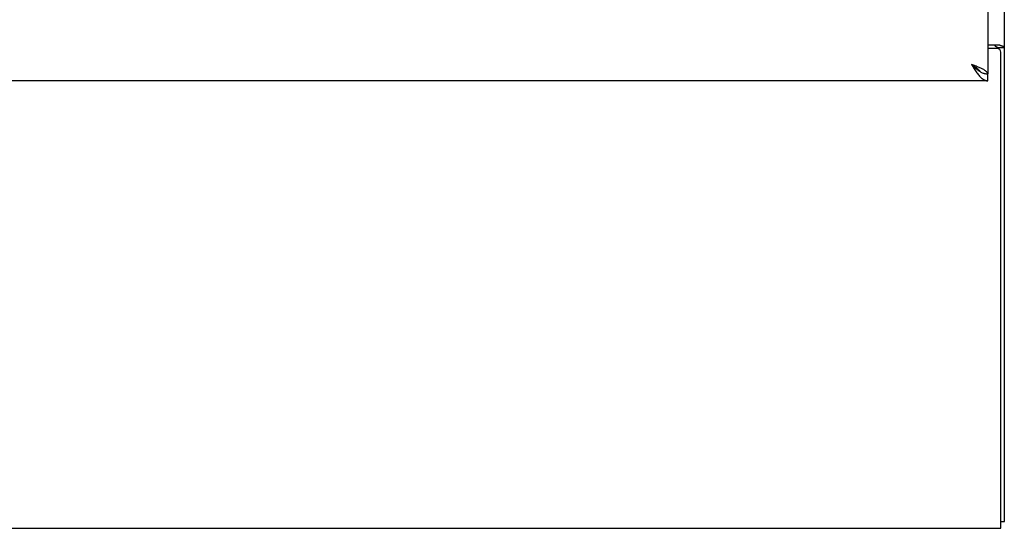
# Model space of a CAD drawing. Header units: inches. Extents: x 0 to 225, y 0 to 145.
# Tile 29 of 104: x 82.1 to 96.96, y 35.82 to 43.49. Entities that reach past the tile are written whole.
import ezdxf

# ---------------------------------------------------------------- set-up
doc = ezdxf.new("R2010")
doc.units = ezdxf.units.IN
doc.header["$LTSCALE"] = 12.349732
doc.header["$MEASUREMENT"] = 0
doc.layers.get('0').update_dxf_attribs({"linetype": 'CONTINUOUS'})
doc.layers.add('DIMENSIONS', color=7, linetype='CONTINUOUS')
doc.styles.get("Standard").update_dxf_attribs({"font": 'txt', "width": 0.8})
doc.dimstyles.new('DIMSTYLE_3', dxfattribs={"dimtxt": 1.030245, "dimasz": 1.320827, "dimexe": 0.09, "dimexo": 0.07, "dimgap": 0.039, "dimtad": 0, "dimtih": 1, "dimtoh": 1, "dimzin": 4, "dimdsep": 46, "dimtxsty": 'Standard', "dimblk": '_FILLED', "dimblk1": '_FILLED', "dimblk2": '_FILLED', "dimcen": 0.09, "dimadec": 0, "dimazin": 0, "dimtfac": 1, "dimtofl": 0, "dimtmove": 0, "dimatfit": 3, "dimldrblk": '_FILLED', "dimfxl": 0, "dimtolj": 1, "dimtzin": 4, "dimarcsym": 0})

# ---------------------------------------------------------------- blocks, each defined once
blk = doc.blocks.new('_FILLED')
at = {"color": 0, "linetype": 'ByBlock'}
blk.add_solid([(0, 0), (-1, 0.2), (-1, -0.2)], dxfattribs=at)
blk = doc.blocks.new('*D13')
at = {"layer": 'DIMENSIONS', "color": 2, "linetype": 'Continuous'}
for p, q in [((73.902, 93.349), (71.26, 93.349)), ((77.527, 93.349), (79.742, 93.349))]:
    blk.add_line(p, q, dxfattribs=at)
at = {"layer": 'DIMENSIONS', "color": 2, "linetype": 'Continuous', "xscale": 1.3208269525, "yscale": 1.3208269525, "zscale": 1.3208269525}
blk.add_blockref('_FILLED', (73.902, 93.349), dxfattribs=at)
at = {"layer": 'DIMENSIONS', "color": 2, "linetype": 'Continuous', "xscale": 1.3208269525, "yscale": 1.3208269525, "zscale": 1.3208269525, "rotation": 180}
blk.add_blockref('_FILLED', (77.527, 93.349), dxfattribs=at)
at = {"layer": 'DIMENSIONS', "color": 2, "linetype": 'Continuous', "insert": (80.257, 93.864), "char_height": 1.0302, "width": 3.29678, "attachment_point": 1, "line_spacing_factor": 0.9}
blk.add_mtext('3.63', dxfattribs=at)

msp = doc.modelspace()

# ---------------------------------------------------------------- linework, layer by layer
at = {"color": 3, "linetype": 'Continuous'}
for p, q in [((96.965, 35.926), (96.965, 107.718)), ((96.715, 104.968), (96.715, 42.676)), ((96.715, 43.114), (96.895, 43.114)), ((96.853, 43.062), (96.715, 43.062)), ((96.913, 35.822), (96.913, 43.002)), ((96.715, 42.572), (73.902, 42.572)), ((49.017, 35.822), (96.913, 35.822))]:
    msp.add_line(p, q, dxfattribs=at)
at = {"color": 7, "linetype": 'Continuous'}
for p, q in [((96.861, 43.073), (96.965, 43.073)), ((96.861, 43.073), (96.861, 43.062)), ((96.591, 42.717), (96.602, 42.711)), ((96.715, 42.572), (96.715, 42.676)), ((96.913, 35.926), (96.965, 35.926))]:
    msp.add_line(p, q, dxfattribs=at)
for points in [[(96.82, 43.114), (96.82, 43.112), (96.82, 43.11), (96.821, 43.108), (96.821, 43.107), (96.822, 43.105), (96.823, 43.103), (96.824, 43.102), (96.826, 43.1), (96.828, 43.099), (96.829, 43.097), (96.831, 43.096), (96.833, 43.095), (96.835, 43.093), (96.838, 43.092), (96.84, 43.091), (96.845, 43.089)], [(96.845, 43.089), (96.847, 43.087), (96.849, 43.086), (96.852, 43.085), (96.854, 43.084), (96.856, 43.082), (96.857, 43.081), (96.859, 43.079), (96.86, 43.078), (96.86, 43.076), (96.86, 43.075), (96.861, 43.073)], [(96.468, 42.818), (96.478, 42.809), (96.489, 42.8), (96.499, 42.79), (96.509, 42.781), (96.519, 42.772), (96.53, 42.764), (96.54, 42.755), (96.55, 42.747), (96.561, 42.739), (96.571, 42.731), (96.581, 42.724), (96.591, 42.717)], [(96.599, 42.713), (96.598, 42.715), (96.593, 42.721), (96.588, 42.727), (96.582, 42.734), (96.576, 42.74), (96.569, 42.747), (96.561, 42.753), (96.554, 42.76), (96.545, 42.766), (96.536, 42.773), (96.527, 42.779), (96.518, 42.786), (96.508, 42.792), (96.498, 42.799), (96.488, 42.805), (96.478, 42.812), (96.468, 42.818)], [(96.602, 42.711), (96.612, 42.705), (96.622, 42.7), (96.632, 42.695), (96.643, 42.69), (96.653, 42.687), (96.663, 42.683), (96.674, 42.681), (96.684, 42.678), (96.694, 42.677), (96.704, 42.676), (96.715, 42.676)]]:
    msp.add_lwpolyline(points, dxfattribs=at)
at = {"color": 3, "linetype": 'Continuous'}
for points in [[(96.895, 43.114), (96.897, 43.113), (96.899, 43.111), (96.902, 43.11), (96.905, 43.108), (96.909, 43.107), (96.913, 43.105), (96.917, 43.104), (96.921, 43.102), (96.925, 43.101), (96.929, 43.1), (96.933, 43.098), (96.937, 43.097), (96.941, 43.095), (96.944, 43.094), (96.947, 43.093), (96.95, 43.091), (96.953, 43.09), (96.955, 43.088), (96.958, 43.086), (96.96, 43.085), (96.961, 43.083), (96.962, 43.081), (96.963, 43.079), (96.964, 43.078), (96.964, 43.076), (96.965, 43.073)], [(96.62, 42.758), (96.608, 42.763), (96.596, 42.769), (96.583, 42.774), (96.569, 42.78), (96.556, 42.785), (96.541, 42.791), (96.527, 42.796), (96.513, 42.802), (96.498, 42.807), (96.468, 42.818)], [(96.468, 42.818), (96.478, 42.802), (96.489, 42.786), (96.499, 42.77), (96.509, 42.754), (96.519, 42.739), (96.53, 42.724), (96.54, 42.709), (96.55, 42.695), (96.561, 42.681)], [(96.561, 42.681), (96.571, 42.668), (96.581, 42.656), (96.591, 42.644), (96.602, 42.633), (96.612, 42.623), (96.622, 42.613), (96.632, 42.605), (96.643, 42.597), (96.653, 42.59), (96.663, 42.585), (96.674, 42.58), (96.684, 42.576), (96.694, 42.574), (96.704, 42.572), (96.715, 42.572)], [(96.715, 42.676), (96.714, 42.681), (96.713, 42.687), (96.711, 42.692), (96.707, 42.698), (96.703, 42.703), (96.699, 42.709), (96.693, 42.714), (96.686, 42.72), (96.679, 42.725), (96.671, 42.73), (96.662, 42.736), (96.653, 42.741), (96.642, 42.747), (96.632, 42.752), (96.62, 42.758)]]:
    msp.add_lwpolyline(points, dxfattribs=at)
msp.add_arc((96.853, 43.002), 0.06, 0, 90, dxfattribs=at)

# ---------------------------------------------------------------- dimensions: what is measured, and where the dimension line sits
at = {"layer": 'DIMENSIONS', "color": 2, "linetype": 'Continuous'}
dim = msp.add_linear_dim(base=(73.902105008, 93.348514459), p1=(77.527105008, 103.946663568), p2=(73.902105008, 42.695663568), angle=180, dimstyle='DIMSTYLE_3', dxfattribs=at)
dim.commit()
dim.dimension.update_dxf_attribs({"geometry": '*D13', "text_midpoint": (81.905814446, 93.348514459), "dimtype": 160})

doc.saveas('drawing.dxf')
